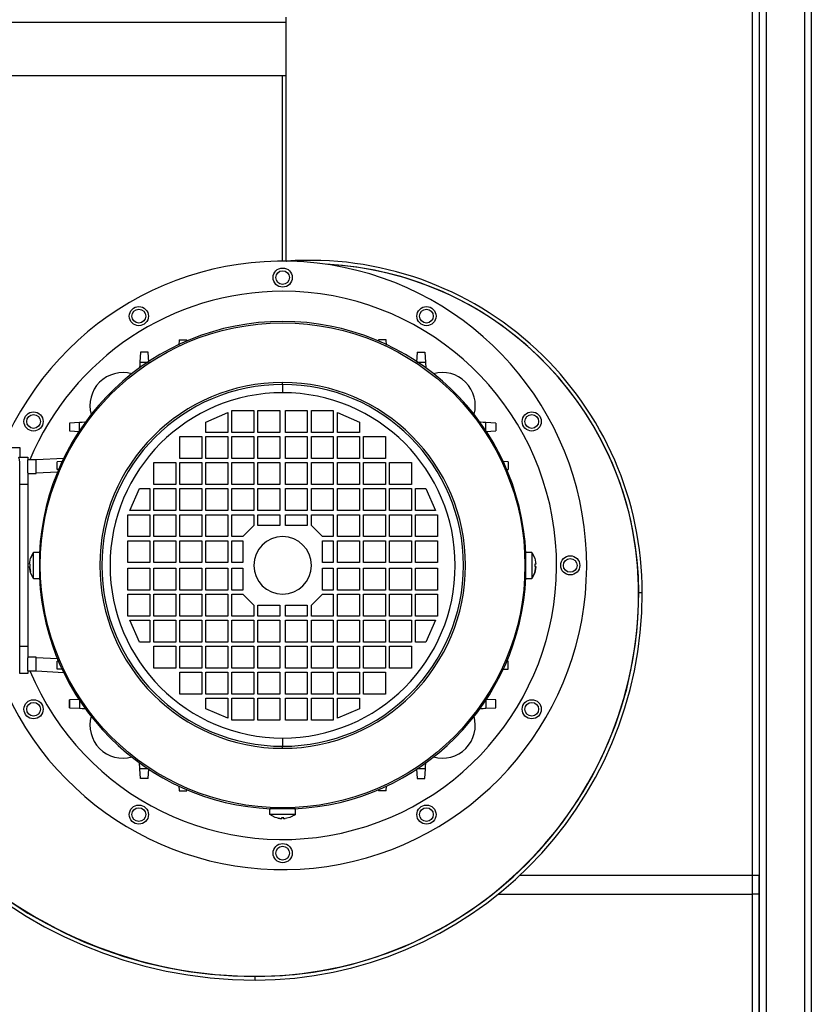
# Model space of a CAD drawing. Extents: x -13.5 to 60.2, y -0.1 to 41.9.
# Tile 17 of 57: x 20.154 to 20.443, y 17.794 to 18.154. Entities that reach past the tile are written whole.
import ezdxf

# ---------------------------------------------------------------- set-up
doc = ezdxf.new("R2010")
doc.units = 0
doc.header["$MEASUREMENT"] = 0
doc.layers.add('PAREDES', color=8, linetype='Continuous')

# ---------------------------------------------------------------- blocks, each defined once
blk = doc.blocks.new('LS-09')
for p, q in [((-155.1403783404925, 54.06224244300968), (-155.1403783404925, 54.63274244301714)), ((-155.1378783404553, 54.63267173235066), (-155.1378783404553, 53.49881315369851)), ((-155.1378783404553, 54.63203533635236), (-155.1378783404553, 54.06224244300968)), ((-155.135378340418, 54.63317173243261), (-155.135378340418, 53.49831315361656)), ((-155.1213783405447, 54.63317173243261), (-155.1213783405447, 53.49831315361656)), ((-155.1188783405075, 54.63274244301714), (-155.1188783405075, 53.49874244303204)), ((-155.48317834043, 54.38044244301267), (-155.3105783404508, 54.38044244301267)), ((-155.3105783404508, 54.38044244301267), (-155.3105783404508, 54.38224244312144)), ((-155.3105783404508, 54.36094244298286), (-155.3105783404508, 54.38044244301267)), ((-155.48317834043, 54.36094244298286), (-155.3105783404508, 54.36094244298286)), ((-155.3118783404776, 54.29333744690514), (-155.3118783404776, 54.36094244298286)), ((-155.3118783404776, 54.29324244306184), (-155.3118783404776, 54.36094244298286)), ((-155.3105783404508, 54.29333744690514), (-155.3105783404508, 54.36094244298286)), ((-155.3118751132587, 54.29324244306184), (-155.3118783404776, 54.29333744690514)), ((-155.3118783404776, 54.29333744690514), (-155.3105783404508, 54.29333744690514)), ((-155.3104712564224, 54.29323769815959), (-155.310470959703, 54.29323352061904)), ((-155.3497017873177, 54.26454910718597), (-155.3498018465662, 54.26263986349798)), ((-155.3497017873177, 54.26454910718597), (-155.3468548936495, 54.26454910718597)), ((-155.3468285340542, 54.2640461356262), (-155.3468548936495, 54.26454910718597)), ((-155.2769017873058, 54.26454910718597), (-155.2769281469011, 54.2640461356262)), ((-155.2740548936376, 54.26454910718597), (-155.2769017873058, 54.26454910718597)), ((-155.2739548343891, 54.26263986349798), (-155.2740548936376, 54.26454910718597)), ((-155.3638017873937, 54.26006295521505), (-155.3639926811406, 54.25642048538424)), ((-155.3609548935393, 54.26006295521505), (-155.3638017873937, 54.26006295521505)), ((-155.3607639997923, 54.25642048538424), (-155.3609548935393, 54.26006295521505)), ((-155.2628017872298, 54.26006295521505), (-155.262992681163, 54.25642048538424)), ((-155.2628017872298, 54.26006295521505), (-155.2599548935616, 54.26006295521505)), ((-155.2599548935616, 54.26006295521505), (-155.2597639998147, 54.25642048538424)), ((-155.3639926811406, 54.25642048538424), (-155.3610283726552, 54.25642048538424)), ((-155.2627283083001, 54.25642048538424), (-155.2597639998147, 54.25642048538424)), ((-155.2597639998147, 54.25642048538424), (-155.2596464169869, 54.25417687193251)), ((-155.3118783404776, 54.24824209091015), (-155.3118783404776, 54.2489794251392)), ((-155.3118783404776, 54.24824209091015), (-155.3118783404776, 54.24524244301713)), ((-155.3398783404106, 54.23454244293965), (-155.3318783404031, 54.23804244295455)), ((-155.3318783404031, 54.23804244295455), (-155.3318783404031, 54.23074244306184)), ((-155.3303783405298, 54.23874244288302), (-155.3223783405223, 54.23874244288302)), ((-155.3303783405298, 54.23074244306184), (-155.3303783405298, 54.23874244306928)), ((-155.3223783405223, 54.23874244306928), (-155.3223783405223, 54.23074244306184)), ((-155.3208783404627, 54.23874244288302), (-155.3128783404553, 54.23874244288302)), ((-155.3208783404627, 54.23074244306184), (-155.3208783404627, 54.23874244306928)), ((-155.3128783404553, 54.23874244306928), (-155.3128783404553, 54.23074244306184)), ((-155.3108783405, 54.23874244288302), (-155.3028783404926, 54.23874244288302)), ((-155.3108783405, 54.23074244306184), (-155.3108783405, 54.23874244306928)), ((-155.3028783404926, 54.23874244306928), (-155.3028783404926, 54.23074244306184)), ((-155.301378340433, 54.23074244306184), (-155.301378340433, 54.23874244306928)), ((-155.301378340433, 54.23874244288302), (-155.2933783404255, 54.23874244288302)), ((-155.2933783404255, 54.23874244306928), (-155.2933783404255, 54.23074244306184)), ((-155.2918783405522, 54.23074244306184), (-155.2918783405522, 54.23804244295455)), ((-155.2918783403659, 54.23804244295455), (-155.2838783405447, 54.23454244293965)), ((-155.3860563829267, 54.23435678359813), (-155.3896988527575, 54.23416588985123)), ((-155.3896988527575, 54.23416588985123), (-155.3896988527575, 54.23131899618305)), ((-155.3860563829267, 54.23139247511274), (-155.3860563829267, 54.23435678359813)), ((-155.3398783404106, 54.23074244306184), (-155.3398783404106, 54.23454244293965)), ((-155.2838783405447, 54.23454244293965), (-155.2838783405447, 54.23074244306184)), ((-155.2340578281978, 54.23416588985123), (-155.2377002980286, 54.23435678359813)), ((-155.2377002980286, 54.23139247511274), (-155.2377002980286, 54.23435678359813)), ((-155.2340578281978, 54.23416588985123), (-155.2340578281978, 54.23131899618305)), ((-155.3896988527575, 54.23131899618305), (-155.3860563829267, 54.23112810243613)), ((-155.3493783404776, 54.22924244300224), (-155.3413783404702, 54.22924244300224)), ((-155.3493783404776, 54.22124244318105), (-155.3493783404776, 54.22924244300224)), ((-155.3413783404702, 54.22924244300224), (-155.3413783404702, 54.22124244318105)), ((-155.3318783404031, 54.23074244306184), (-155.3398783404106, 54.23074244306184)), ((-155.3398783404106, 54.22924244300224), (-155.3318783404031, 54.22924244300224)), ((-155.3398783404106, 54.22124244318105), (-155.3398783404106, 54.22924244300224)), ((-155.3318783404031, 54.22924244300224), (-155.3318783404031, 54.22124244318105)), ((-155.3223783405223, 54.23074244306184), (-155.3303783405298, 54.23074244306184)), ((-155.3303783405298, 54.22924244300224), (-155.3223783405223, 54.22924244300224)), ((-155.3303783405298, 54.22124244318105), (-155.3303783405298, 54.22924244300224)), ((-155.3223783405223, 54.22924244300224), (-155.3223783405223, 54.22124244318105)), ((-155.3128783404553, 54.23074244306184), (-155.3208783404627, 54.23074244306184)), ((-155.3208783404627, 54.22924244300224), (-155.3128783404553, 54.22924244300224)), ((-155.3208783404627, 54.22124244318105), (-155.3208783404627, 54.22924244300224)), ((-155.3128783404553, 54.22924244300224), (-155.3128783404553, 54.22124244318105)), ((-155.3028783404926, 54.23074244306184), (-155.3108783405, 54.23074244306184)), ((-155.3108783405, 54.22124244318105), (-155.3108783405, 54.22924244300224)), ((-155.3108783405, 54.22924244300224), (-155.3028783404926, 54.22924244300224)), ((-155.3028783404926, 54.22924244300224), (-155.3028783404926, 54.22124244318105)), ((-155.2933783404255, 54.23074244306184), (-155.301378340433, 54.23074244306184)), ((-155.301378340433, 54.22124244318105), (-155.301378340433, 54.22924244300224)), ((-155.301378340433, 54.22924244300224), (-155.2933783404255, 54.22924244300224)), ((-155.2933783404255, 54.22924244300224), (-155.2933783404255, 54.22124244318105)), ((-155.2918783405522, 54.22124244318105), (-155.2918783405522, 54.22924244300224)), ((-155.2838783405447, 54.23074244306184), (-155.2918783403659, 54.23074244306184)), ((-155.2918783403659, 54.22924244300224), (-155.2838783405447, 54.22924244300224)), ((-155.2838783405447, 54.22924244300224), (-155.2838783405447, 54.22124244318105)), ((-155.2823783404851, 54.22124244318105), (-155.2823783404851, 54.22924244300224)), ((-155.2823783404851, 54.22924244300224), (-155.2743783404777, 54.22924244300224)), ((-155.2743783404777, 54.22924244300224), (-155.2743783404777, 54.22124244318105)), ((-155.2377002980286, 54.23112810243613), (-155.2340578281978, 54.23131899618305)), ((-155.4249362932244, 54.22524244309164), (-155.4078783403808, 54.22524244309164)), ((-155.4078783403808, 54.22524244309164), (-155.4078783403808, 54.22174244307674)), ((-155.4082260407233, 54.22174851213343), (-155.4048783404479, 54.2216900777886)), ((-155.4048783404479, 54.2216900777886), (-155.4048783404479, 54.22073615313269)), ((-155.4078783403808, 54.21946445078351), (-155.4078783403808, 54.22004075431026)), ((-155.4078783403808, 54.21827004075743), (-155.4078783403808, 54.21946445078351)), ((-155.4078783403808, 54.14621484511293), (-155.4078783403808, 54.21827004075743)), ((-155.4018783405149, 54.22074244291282), (-155.4048783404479, 54.22074244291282)), ((-155.4048783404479, 54.21599316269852), (-155.4048783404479, 54.22073615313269)), ((-155.391752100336, 54.22127313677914), (-155.4018783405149, 54.22074244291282)), ((-155.4018783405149, 54.21583571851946), (-155.4018783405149, 54.22074244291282)), ((-155.3922757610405, 54.22016594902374), (-155.3941850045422, 54.22006588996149)), ((-155.3941850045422, 54.21721899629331), (-155.3941850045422, 54.22006588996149)), ((-155.3588783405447, 54.21174244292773), (-155.3588783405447, 54.21974244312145)), ((-155.3588783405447, 54.21974244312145), (-155.3508783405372, 54.21974244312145)), ((-155.3508783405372, 54.21974244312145), (-155.3508783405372, 54.21174244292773)), ((-155.3413783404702, 54.22124244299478), (-155.3493783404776, 54.22124244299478)), ((-155.3493783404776, 54.21974244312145), (-155.3413783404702, 54.21974244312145)), ((-155.3493783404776, 54.21174244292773), (-155.3493783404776, 54.21974244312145)), ((-155.3413783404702, 54.21974244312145), (-155.3413783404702, 54.21174244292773)), ((-155.3318783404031, 54.22124244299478), (-155.3398783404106, 54.22124244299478)), ((-155.3398783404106, 54.21974244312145), (-155.3318783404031, 54.21974244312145)), ((-155.3398783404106, 54.21174244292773), (-155.3398783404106, 54.21974244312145)), ((-155.3318783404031, 54.21974244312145), (-155.3318783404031, 54.21174244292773)), ((-155.3223783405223, 54.22124244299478), (-155.3303783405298, 54.22124244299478)), ((-155.3303783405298, 54.21974244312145), (-155.3223783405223, 54.21974244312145)), ((-155.3303783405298, 54.21174244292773), (-155.3303783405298, 54.21974244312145)), ((-155.3223783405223, 54.21974244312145), (-155.3223783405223, 54.21174244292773)), ((-155.3128783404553, 54.22124244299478), (-155.3208783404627, 54.22124244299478)), ((-155.3208783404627, 54.21974244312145), (-155.3128783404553, 54.21974244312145)), ((-155.3208783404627, 54.21174244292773), (-155.3208783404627, 54.21974244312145)), ((-155.3128783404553, 54.21974244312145), (-155.3128783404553, 54.21174244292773)), ((-155.3028783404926, 54.22124244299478), (-155.3108783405, 54.22124244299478)), ((-155.3108783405, 54.21174244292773), (-155.3108783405, 54.21974244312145)), ((-155.3108783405, 54.21974244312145), (-155.3028783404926, 54.21974244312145)), ((-155.3028783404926, 54.21974244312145), (-155.3028783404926, 54.21174244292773)), ((-155.2933783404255, 54.22124244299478), (-155.301378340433, 54.22124244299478)), ((-155.301378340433, 54.21174244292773), (-155.301378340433, 54.21974244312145)), ((-155.301378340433, 54.21974244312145), (-155.2933783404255, 54.21974244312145)), ((-155.2933783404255, 54.21974244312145), (-155.2933783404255, 54.21174244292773)), ((-155.2918783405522, 54.21174244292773), (-155.2918783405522, 54.21974244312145)), ((-155.2838783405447, 54.22124244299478), (-155.2918783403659, 54.22124244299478)), ((-155.2918783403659, 54.21974244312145), (-155.2838783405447, 54.21974244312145)), ((-155.2838783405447, 54.21974244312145), (-155.2838783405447, 54.21174244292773)), ((-155.2743783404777, 54.22124244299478), (-155.2823783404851, 54.22124244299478)), ((-155.2823783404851, 54.21174244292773), (-155.2823783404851, 54.21974244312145)), ((-155.2823783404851, 54.21974244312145), (-155.2743783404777, 54.21974244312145)), ((-155.2743783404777, 54.21974244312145), (-155.2743783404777, 54.21174244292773)), ((-155.2728783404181, 54.21974244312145), (-155.2648783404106, 54.21974244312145)), ((-155.2728783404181, 54.21174244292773), (-155.2728783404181, 54.21974244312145)), ((-155.2648783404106, 54.21974244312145), (-155.2648783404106, 54.21174244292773)), ((-155.2295716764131, 54.22006588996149), (-155.2314809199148, 54.22016594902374)), ((-155.2295716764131, 54.22006588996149), (-155.2295716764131, 54.21721899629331)), ((-155.4048783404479, 54.21599316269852), (-155.4048783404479, 54.21174244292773)), ((-155.4048783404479, 54.21574244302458), (-155.4018783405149, 54.21574244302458)), ((-155.3941248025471, 54.21624206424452), (-155.4018783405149, 54.21583571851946)), ((-155.4018783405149, 54.21574244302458), (-155.4018783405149, 54.21583571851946)), ((-155.3936820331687, 54.2171926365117), (-155.3941850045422, 54.21721899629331)), ((-155.2300746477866, 54.2171926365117), (-155.2295716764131, 54.21721899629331)), ((-155.4048783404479, 54.21174244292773), (-155.4078783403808, 54.21174244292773)), ((-155.4048783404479, 54.21174244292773), (-155.4048783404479, 54.15274244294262)), ((-155.3508783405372, 54.21174244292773), (-155.3588783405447, 54.21174244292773)), ((-155.3413783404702, 54.21174244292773), (-155.3493783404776, 54.21174244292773)), ((-155.3318783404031, 54.21174244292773), (-155.3398783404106, 54.21174244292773)), ((-155.3223783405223, 54.21174244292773), (-155.3303783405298, 54.21174244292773)), ((-155.3128783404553, 54.21174244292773), (-155.3208783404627, 54.21174244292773)), ((-155.3028783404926, 54.21174244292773), (-155.3108783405, 54.21174244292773)), ((-155.2933783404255, 54.21174244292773), (-155.301378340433, 54.21174244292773)), ((-155.2838783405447, 54.21174244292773), (-155.2918783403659, 54.21174244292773)), ((-155.2743783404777, 54.21174244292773), (-155.2823783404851, 54.21174244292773)), ((-155.2648783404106, 54.21174244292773), (-155.2728783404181, 54.21174244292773)), ((-155.367678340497, 54.20224244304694), (-155.3641783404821, 54.21024244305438)), ((-155.3641783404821, 54.21024244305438), (-155.3603783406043, 54.21024244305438)), ((-155.360378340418, 54.21024244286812), (-155.360378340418, 54.20224244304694)), ((-155.3588783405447, 54.21024244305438), (-155.3508783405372, 54.21024244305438)), ((-155.3588783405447, 54.20224244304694), (-155.3588783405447, 54.21024244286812)), ((-155.3508783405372, 54.21024244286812), (-155.3508783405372, 54.20224244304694)), ((-155.3493783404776, 54.21024244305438), (-155.3413783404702, 54.21024244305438)), ((-155.3493783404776, 54.20224244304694), (-155.3493783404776, 54.21024244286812)), ((-155.3413783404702, 54.21024244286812), (-155.3413783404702, 54.20224244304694)), ((-155.3398783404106, 54.21024244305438), (-155.3318783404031, 54.21024244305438)), ((-155.3398783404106, 54.20224244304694), (-155.3398783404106, 54.21024244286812)), ((-155.3318783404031, 54.21024244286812), (-155.3318783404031, 54.20224244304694)), ((-155.3303783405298, 54.21024244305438), (-155.3223783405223, 54.21024244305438)), ((-155.3303783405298, 54.20224244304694), (-155.3303783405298, 54.21024244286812)), ((-155.3223783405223, 54.21024244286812), (-155.3223783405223, 54.20224244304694)), ((-155.3208783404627, 54.21024244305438), (-155.3128783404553, 54.21024244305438)), ((-155.3208783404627, 54.20224244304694), (-155.3208783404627, 54.21024244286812)), ((-155.3128783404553, 54.21024244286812), (-155.3128783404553, 54.20224244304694)), ((-155.3108783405, 54.20224244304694), (-155.3108783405, 54.21024244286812)), ((-155.3108783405, 54.21024244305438), (-155.3028783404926, 54.21024244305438)), ((-155.3028783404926, 54.21024244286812), (-155.3028783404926, 54.20224244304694)), ((-155.301378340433, 54.20224244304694), (-155.301378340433, 54.21024244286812)), ((-155.301378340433, 54.21024244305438), (-155.2933783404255, 54.21024244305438)), ((-155.2933783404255, 54.21024244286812), (-155.2933783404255, 54.20224244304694)), ((-155.2918783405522, 54.20224244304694), (-155.2918783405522, 54.21024244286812)), ((-155.2918783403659, 54.21024244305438), (-155.2838783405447, 54.21024244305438)), ((-155.2838783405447, 54.21024244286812), (-155.2838783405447, 54.20224244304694)), ((-155.2823783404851, 54.20224244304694), (-155.2823783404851, 54.21024244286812)), ((-155.2823783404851, 54.21024244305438), (-155.2743783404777, 54.21024244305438)), ((-155.2743783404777, 54.21024244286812), (-155.2743783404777, 54.20224244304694)), ((-155.2728783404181, 54.20224244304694), (-155.2728783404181, 54.21024244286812)), ((-155.2728783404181, 54.21024244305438), (-155.2648783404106, 54.21024244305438)), ((-155.2648783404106, 54.21024244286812), (-155.2648783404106, 54.20224244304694)), ((-155.2633783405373, 54.20224244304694), (-155.2633783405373, 54.21024244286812)), ((-155.263378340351, 54.21024244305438), (-155.2595783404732, 54.21024244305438)), ((-155.2595783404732, 54.21024244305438), (-155.2560783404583, 54.20224244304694)), ((-155.3683783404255, 54.19274244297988), (-155.3683783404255, 54.20074244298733)), ((-155.3683783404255, 54.20074244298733), (-155.3603783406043, 54.20074244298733)), ((-155.3603783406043, 54.20224244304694), (-155.367678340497, 54.20224244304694)), ((-155.360378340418, 54.20074244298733), (-155.360378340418, 54.19274244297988)), ((-155.3508783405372, 54.20224244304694), (-155.3588783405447, 54.20224244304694)), ((-155.3588783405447, 54.20074244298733), (-155.3508783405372, 54.20074244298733)), ((-155.3588783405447, 54.19274244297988), (-155.3588783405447, 54.20074244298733)), ((-155.3508783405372, 54.20074244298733), (-155.3508783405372, 54.19274244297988)), ((-155.3413783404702, 54.20224244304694), (-155.3493783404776, 54.20224244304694)), ((-155.3493783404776, 54.20074244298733), (-155.3413783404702, 54.20074244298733)), ((-155.3493783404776, 54.19274244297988), (-155.3493783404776, 54.20074244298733)), ((-155.3413783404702, 54.20074244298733), (-155.3413783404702, 54.19274244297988)), ((-155.3318783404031, 54.20224244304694), (-155.3398783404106, 54.20224244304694)), ((-155.3398783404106, 54.20074244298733), (-155.3318783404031, 54.20074244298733)), ((-155.3398783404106, 54.19274244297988), (-155.3398783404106, 54.20074244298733)), ((-155.3318783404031, 54.20074244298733), (-155.3318783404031, 54.19274244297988)), ((-155.3223783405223, 54.20224244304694), (-155.3303783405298, 54.20224244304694)), ((-155.3303783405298, 54.20074244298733), (-155.3223783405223, 54.20074244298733)), ((-155.3303783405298, 54.19274244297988), (-155.3303783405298, 54.20074244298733)), ((-155.3223783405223, 54.20074244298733), (-155.3223783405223, 54.19674244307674)), ((-155.3128783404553, 54.20224244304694), (-155.3208783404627, 54.20224244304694)), ((-155.3208783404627, 54.20074244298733), (-155.3128783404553, 54.20074244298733)), ((-155.3208783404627, 54.19674244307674), (-155.3208783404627, 54.20074244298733)), ((-155.3128783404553, 54.20074244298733), (-155.3128783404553, 54.19674244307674)), ((-155.3028783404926, 54.20224244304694), (-155.3108783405, 54.20224244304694)), ((-155.3108783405, 54.19674244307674), (-155.3108783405, 54.20074244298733)), ((-155.3108783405, 54.20074244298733), (-155.3028783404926, 54.20074244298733)), ((-155.3028783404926, 54.20074244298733), (-155.3028783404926, 54.19674244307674)), ((-155.2933783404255, 54.20224244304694), (-155.301378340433, 54.20224244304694)), ((-155.301378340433, 54.20074244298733), (-155.2933783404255, 54.20074244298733)), ((-155.301378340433, 54.19674244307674), (-155.301378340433, 54.20074244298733)), ((-155.2933783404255, 54.20074244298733), (-155.2933783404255, 54.19274244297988)), ((-155.2918783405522, 54.19274244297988), (-155.2918783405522, 54.20074244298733)), ((-155.2838783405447, 54.20224244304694), (-155.2918783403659, 54.20224244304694)), ((-155.2918783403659, 54.20074244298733), (-155.2838783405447, 54.20074244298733)), ((-155.2838783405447, 54.20074244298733), (-155.2838783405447, 54.19274244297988)), ((-155.2743783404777, 54.20224244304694), (-155.2823783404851, 54.20224244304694)), ((-155.2823783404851, 54.19274244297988), (-155.2823783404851, 54.20074244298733)), ((-155.2823783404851, 54.20074244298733), (-155.2743783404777, 54.20074244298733)), ((-155.2743783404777, 54.20074244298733), (-155.2743783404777, 54.19274244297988)), ((-155.2648783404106, 54.20224244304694), (-155.2728783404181, 54.20224244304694)), ((-155.2728783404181, 54.19274244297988), (-155.2728783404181, 54.20074244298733)), ((-155.2728783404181, 54.20074244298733), (-155.2648783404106, 54.20074244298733)), ((-155.2648783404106, 54.20074244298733), (-155.2648783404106, 54.19274244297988)), ((-155.2633783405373, 54.19274244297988), (-155.2633783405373, 54.20074244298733)), ((-155.2560783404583, 54.20224244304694), (-155.263378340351, 54.20224244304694)), ((-155.263378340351, 54.20074244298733), (-155.2553783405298, 54.20074244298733)), ((-155.2553783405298, 54.20074244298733), (-155.2553783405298, 54.19274244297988)), ((-155.3223783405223, 54.19674244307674), (-155.3263783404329, 54.19274244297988)), ((-155.3128783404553, 54.19674244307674), (-155.3208783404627, 54.19674244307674)), ((-155.3028783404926, 54.19674244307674), (-155.3108783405, 54.19674244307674)), ((-155.2973783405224, 54.19274244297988), (-155.301378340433, 54.19674244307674)), ((-155.3603783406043, 54.19274244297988), (-155.3683783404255, 54.19274244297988)), ((-155.3683783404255, 54.18324244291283), (-155.3683783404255, 54.19124244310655)), ((-155.3683783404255, 54.19124244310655), (-155.3603783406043, 54.19124244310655)), ((-155.360378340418, 54.19124244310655), (-155.360378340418, 54.18324244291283)), ((-155.3508783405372, 54.19274244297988), (-155.3588783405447, 54.19274244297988)), ((-155.3588783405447, 54.19124244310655), (-155.3508783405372, 54.19124244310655)), ((-155.3588783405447, 54.18324244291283), (-155.3588783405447, 54.19124244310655)), ((-155.3508783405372, 54.19124244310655), (-155.3508783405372, 54.18324244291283)), ((-155.3413783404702, 54.19274244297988), (-155.3493783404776, 54.19274244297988)), ((-155.3493783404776, 54.19124244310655), (-155.3413783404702, 54.19124244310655)), ((-155.3493783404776, 54.18324244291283), (-155.3493783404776, 54.19124244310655)), ((-155.3413783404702, 54.19124244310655), (-155.3413783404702, 54.18324244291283)), ((-155.3318783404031, 54.19274244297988), (-155.3398783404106, 54.19274244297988)), ((-155.3398783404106, 54.19124244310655), (-155.3318783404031, 54.19124244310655)), ((-155.3398783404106, 54.18324244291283), (-155.3398783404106, 54.19124244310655)), ((-155.3318783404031, 54.19124244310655), (-155.3318783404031, 54.18324244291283)), ((-155.3263783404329, 54.19274244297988), (-155.3303783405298, 54.19274244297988)), ((-155.3303783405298, 54.18324244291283), (-155.3303783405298, 54.19124244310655)), ((-155.3303783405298, 54.19124244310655), (-155.3263783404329, 54.19124244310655)), ((-155.3263783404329, 54.19124244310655), (-155.3263783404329, 54.18324244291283)), ((-155.2973783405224, 54.18324244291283), (-155.2973783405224, 54.19124244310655)), ((-155.2933783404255, 54.19274244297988), (-155.2973783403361, 54.19274244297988)), ((-155.2973783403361, 54.19124244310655), (-155.2933783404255, 54.19124244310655)), ((-155.2933783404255, 54.19124244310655), (-155.2933783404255, 54.18324244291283)), ((-155.2918783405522, 54.18324244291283), (-155.2918783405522, 54.19124244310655)), ((-155.2838783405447, 54.19274244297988), (-155.2918783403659, 54.19274244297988)), ((-155.2918783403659, 54.19124244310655), (-155.2838783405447, 54.19124244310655)), ((-155.2838783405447, 54.19124244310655), (-155.2838783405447, 54.18324244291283)), ((-155.2743783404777, 54.19274244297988), (-155.2823783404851, 54.19274244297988)), ((-155.2823783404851, 54.18324244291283), (-155.2823783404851, 54.19124244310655)), ((-155.2823783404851, 54.19124244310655), (-155.2743783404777, 54.19124244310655)), ((-155.2743783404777, 54.19124244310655), (-155.2743783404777, 54.18324244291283)), ((-155.2648783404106, 54.19274244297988), (-155.2728783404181, 54.19274244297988)), ((-155.2728783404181, 54.18324244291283), (-155.2728783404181, 54.19124244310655)), ((-155.2728783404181, 54.19124244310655), (-155.2648783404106, 54.19124244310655)), ((-155.2648783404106, 54.19124244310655), (-155.2648783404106, 54.18324244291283)), ((-155.2633783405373, 54.18324244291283), (-155.2633783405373, 54.19124244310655)), ((-155.2553783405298, 54.19274244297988), (-155.263378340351, 54.19274244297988)), ((-155.263378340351, 54.19124244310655), (-155.2553783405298, 54.19124244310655)), ((-155.2553783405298, 54.19124244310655), (-155.2553783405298, 54.18324244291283)), ((-155.4028060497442, 54.18697557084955), (-155.4038959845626, 54.18492242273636)), ((-155.4006675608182, 54.18699244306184), (-155.4028073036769, 54.18699244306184)), ((-155.4028060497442, 54.17750931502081), (-155.4028060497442, 54.18697557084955)), ((-155.4006688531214, 54.18694764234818), (-155.4006688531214, 54.18224244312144)), ((-155.2209493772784, 54.18699244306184), (-155.2230891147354, 54.18699244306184)), ((-155.2230878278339, 54.18224244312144), (-155.2230878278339, 54.18694764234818)), ((-155.2209506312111, 54.18697557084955), (-155.2209506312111, 54.17750931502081)), ((-155.4039988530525, 54.18264244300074), (-155.4043488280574, 54.18264244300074)), ((-155.4039988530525, 54.18224244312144), (-155.4039988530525, 54.18264244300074)), ((-155.4039988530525, 54.18184244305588), (-155.4039988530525, 54.18224244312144)), ((-155.4006688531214, 54.18224244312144), (-155.4006688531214, 54.17753724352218)), ((-155.3603783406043, 54.18324244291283), (-155.3683783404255, 54.18324244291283)), ((-155.3508783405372, 54.18324244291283), (-155.3588783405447, 54.18324244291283)), ((-155.3413783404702, 54.18324244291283), (-155.3493783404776, 54.18324244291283)), ((-155.3318783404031, 54.18324244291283), (-155.3398783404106, 54.18324244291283)), ((-155.3263783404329, 54.18324244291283), (-155.3303783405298, 54.18324244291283)), ((-155.2933783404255, 54.18324244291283), (-155.2973783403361, 54.18324244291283)), ((-155.2838783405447, 54.18324244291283), (-155.2918783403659, 54.18324244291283)), ((-155.2743783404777, 54.18324244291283), (-155.2823783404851, 54.18324244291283)), ((-155.2648783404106, 54.18324244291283), (-155.2728783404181, 54.18324244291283)), ((-155.2553783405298, 54.18324244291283), (-155.263378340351, 54.18324244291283)), ((-155.2230878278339, 54.17753724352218), (-155.2230878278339, 54.18224244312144)), ((-155.2194078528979, 54.18264244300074), (-155.2197578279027, 54.18264244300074)), ((-155.2197578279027, 54.18264244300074), (-155.2197578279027, 54.18224244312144)), ((-155.2197578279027, 54.18224244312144), (-155.2197578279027, 54.18184244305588)), ((-155.4043488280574, 54.18184244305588), (-155.4039988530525, 54.18184244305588)), ((-155.4043488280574, 54.18184244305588), (-155.4039845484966, 54.1800083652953)), ((-155.4033376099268, 54.17851063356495), (-155.4028060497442, 54.17750931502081)), ((-155.3683783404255, 54.18124244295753), (-155.3603783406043, 54.18124244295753)), ((-155.3683783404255, 54.17324244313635), (-155.3683783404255, 54.18124244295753)), ((-155.360378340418, 54.18124244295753), (-155.360378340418, 54.17324244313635)), ((-155.3588783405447, 54.18124244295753), (-155.3508783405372, 54.18124244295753)), ((-155.3588783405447, 54.17324244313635), (-155.3588783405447, 54.18124244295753)), ((-155.3508783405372, 54.18124244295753), (-155.3508783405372, 54.17324244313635)), ((-155.3493783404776, 54.18124244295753), (-155.3413783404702, 54.18124244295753)), ((-155.3493783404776, 54.17324244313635), (-155.3493783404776, 54.18124244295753)), ((-155.3413783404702, 54.18124244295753), (-155.3413783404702, 54.17324244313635)), ((-155.3398783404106, 54.18124244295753), (-155.3318783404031, 54.18124244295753)), ((-155.3398783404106, 54.17324244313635), (-155.3398783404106, 54.18124244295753)), ((-155.3318783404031, 54.18124244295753), (-155.3318783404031, 54.17324244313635)), ((-155.3303783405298, 54.18124244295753), (-155.3263783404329, 54.18124244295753)), ((-155.3303783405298, 54.17324244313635), (-155.3303783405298, 54.18124244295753)), ((-155.3263783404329, 54.18124244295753), (-155.3263783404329, 54.17324244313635)), ((-155.2973783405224, 54.17324244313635), (-155.2973783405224, 54.18124244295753)), ((-155.2973783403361, 54.18124244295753), (-155.2933783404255, 54.18124244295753)), ((-155.2933783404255, 54.18124244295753), (-155.2933783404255, 54.17324244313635)), ((-155.2918783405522, 54.17324244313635), (-155.2918783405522, 54.18124244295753)), ((-155.2918783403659, 54.18124244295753), (-155.2838783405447, 54.18124244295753)), ((-155.2838783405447, 54.18124244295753), (-155.2838783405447, 54.17324244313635)), ((-155.2823783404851, 54.18124244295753), (-155.2743783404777, 54.18124244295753)), ((-155.2823783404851, 54.17324244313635), (-155.2823783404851, 54.18124244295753)), ((-155.2743783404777, 54.18124244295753), (-155.2743783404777, 54.17324244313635)), ((-155.2728783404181, 54.18124244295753), (-155.2648783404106, 54.18124244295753)), ((-155.2728783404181, 54.17324244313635), (-155.2728783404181, 54.18124244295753)), ((-155.2648783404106, 54.18124244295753), (-155.2648783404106, 54.17324244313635)), ((-155.2633783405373, 54.17324244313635), (-155.2633783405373, 54.18124244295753)), ((-155.263378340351, 54.18124244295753), (-155.2553783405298, 54.18124244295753)), ((-155.2553783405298, 54.18124244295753), (-155.2553783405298, 54.17324244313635)), ((-155.2197578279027, 54.18184244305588), (-155.2194078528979, 54.18184244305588)), ((-155.4028073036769, 54.17749244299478), (-155.4006675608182, 54.17749244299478)), ((-155.2230891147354, 54.17749244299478), (-155.2209493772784, 54.17749244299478)), ((-155.3603783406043, 54.17324244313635), (-155.3683783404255, 54.17324244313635)), ((-155.3683783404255, 54.17174244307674), (-155.3603783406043, 54.17174244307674)), ((-155.3683783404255, 54.16374244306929), (-155.3683783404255, 54.17174244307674)), ((-155.360378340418, 54.17174244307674), (-155.360378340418, 54.16374244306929)), ((-155.3508783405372, 54.17324244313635), (-155.3588783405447, 54.17324244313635)), ((-155.3588783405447, 54.17174244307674), (-155.3508783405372, 54.17174244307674)), ((-155.3588783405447, 54.16374244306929), (-155.3588783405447, 54.17174244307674)), ((-155.3508783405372, 54.17174244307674), (-155.3508783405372, 54.16374244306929)), ((-155.3413783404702, 54.17324244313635), (-155.3493783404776, 54.17324244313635)), ((-155.3493783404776, 54.17174244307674), (-155.3413783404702, 54.17174244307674)), ((-155.3493783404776, 54.16374244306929), (-155.3493783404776, 54.17174244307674)), ((-155.3413783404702, 54.17174244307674), (-155.3413783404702, 54.16374244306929)), ((-155.3318783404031, 54.17324244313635), (-155.3398783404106, 54.17324244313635)), ((-155.3398783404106, 54.17174244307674), (-155.3318783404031, 54.17174244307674)), ((-155.3398783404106, 54.16374244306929), (-155.3398783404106, 54.17174244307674)), ((-155.3318783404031, 54.17174244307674), (-155.3318783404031, 54.16374244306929)), ((-155.3263783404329, 54.17324244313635), (-155.3303783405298, 54.17324244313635)), ((-155.3303783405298, 54.17174244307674), (-155.3263783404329, 54.17174244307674)), ((-155.3303783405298, 54.16374244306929), (-155.3303783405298, 54.17174244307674)), ((-155.3263783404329, 54.17174244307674), (-155.3223783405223, 54.16774244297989)), ((-155.301378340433, 54.16774244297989), (-155.2973783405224, 54.17174244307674)), ((-155.2933783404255, 54.17324244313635), (-155.2973783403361, 54.17324244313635)), ((-155.2973783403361, 54.17174244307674), (-155.2933783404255, 54.17174244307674)), ((-155.2933783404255, 54.17174244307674), (-155.2933783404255, 54.16374244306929)), ((-155.2918783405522, 54.16374244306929), (-155.2918783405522, 54.17174244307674)), ((-155.2838783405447, 54.17324244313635), (-155.2918783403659, 54.17324244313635)), ((-155.2918783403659, 54.17174244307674), (-155.2838783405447, 54.17174244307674)), ((-155.2838783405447, 54.17174244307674), (-155.2838783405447, 54.16374244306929)), ((-155.2743783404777, 54.17324244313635), (-155.2823783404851, 54.17324244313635)), ((-155.2823783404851, 54.17174244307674), (-155.2743783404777, 54.17174244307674)), ((-155.2823783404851, 54.16374244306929), (-155.2823783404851, 54.17174244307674)), ((-155.2743783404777, 54.17174244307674), (-155.2743783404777, 54.16374244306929)), ((-155.2648783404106, 54.17324244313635), (-155.2728783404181, 54.17324244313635)), ((-155.2728783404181, 54.17174244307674), (-155.2648783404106, 54.17174244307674)), ((-155.2728783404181, 54.16374244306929), (-155.2728783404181, 54.17174244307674)), ((-155.2648783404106, 54.17174244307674), (-155.2648783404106, 54.16374244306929)), ((-155.2633783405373, 54.16374244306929), (-155.2633783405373, 54.17174244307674)), ((-155.2553783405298, 54.17324244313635), (-155.263378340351, 54.17324244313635)), ((-155.263378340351, 54.17174244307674), (-155.2553783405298, 54.17174244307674)), ((-155.2553783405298, 54.17174244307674), (-155.2553783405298, 54.16374244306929)), ((-155.1805783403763, 54.17224244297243), (-155.1818783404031, 54.17224244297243)), ((-155.3223783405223, 54.16774244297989), (-155.3223783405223, 54.16374244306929)), ((-155.3208783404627, 54.16774244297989), (-155.3128783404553, 54.16774244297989)), ((-155.3208783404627, 54.16374244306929), (-155.3208783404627, 54.16774244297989)), ((-155.3128783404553, 54.16774244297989), (-155.3128783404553, 54.16374244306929)), ((-155.3108783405, 54.16774244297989), (-155.3028783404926, 54.16774244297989)), ((-155.3108783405, 54.16374244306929), (-155.3108783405, 54.16774244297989)), ((-155.3028783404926, 54.16774244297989), (-155.3028783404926, 54.16374244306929)), ((-155.301378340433, 54.16374244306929), (-155.301378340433, 54.16774244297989)), ((-155.3603783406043, 54.16374244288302), (-155.3683783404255, 54.16374244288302)), ((-155.367678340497, 54.16224244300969), (-155.3603783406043, 54.16224244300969)), ((-155.3641783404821, 54.15424244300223), (-155.367678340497, 54.16224244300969)), ((-155.360378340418, 54.16224244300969), (-155.360378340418, 54.15424244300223)), ((-155.3508783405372, 54.16374244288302), (-155.3588783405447, 54.16374244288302)), ((-155.3588783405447, 54.16224244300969), (-155.3508783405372, 54.16224244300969)), ((-155.3588783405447, 54.15424244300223), (-155.3588783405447, 54.16224244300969)), ((-155.3508783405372, 54.16224244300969), (-155.3508783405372, 54.15424244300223)), ((-155.3413783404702, 54.16374244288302), (-155.3493783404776, 54.16374244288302)), ((-155.3493783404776, 54.16224244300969), (-155.3413783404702, 54.16224244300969)), ((-155.3493783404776, 54.15424244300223), (-155.3493783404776, 54.16224244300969)), ((-155.3413783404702, 54.16224244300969), (-155.3413783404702, 54.15424244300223)), ((-155.3318783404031, 54.16374244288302), (-155.3398783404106, 54.16374244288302)), ((-155.3398783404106, 54.16224244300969), (-155.3318783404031, 54.16224244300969)), ((-155.3398783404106, 54.15424244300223), (-155.3398783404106, 54.16224244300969)), ((-155.3318783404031, 54.16224244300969), (-155.3318783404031, 54.15424244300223)), ((-155.3223783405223, 54.16374244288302), (-155.3303783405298, 54.16374244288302)), ((-155.3303783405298, 54.16224244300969), (-155.3223783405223, 54.16224244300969)), ((-155.3303783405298, 54.15424244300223), (-155.3303783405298, 54.16224244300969)), ((-155.3223783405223, 54.16224244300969), (-155.3223783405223, 54.15424244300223)), ((-155.3128783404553, 54.16374244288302), (-155.3208783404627, 54.16374244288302)), ((-155.3208783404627, 54.16224244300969), (-155.3128783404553, 54.16224244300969)), ((-155.3208783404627, 54.15424244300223), (-155.3208783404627, 54.16224244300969)), ((-155.3128783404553, 54.16224244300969), (-155.3128783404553, 54.15424244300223)), ((-155.3028783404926, 54.16374244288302), (-155.3108783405, 54.16374244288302)), ((-155.3108783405, 54.16224244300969), (-155.3028783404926, 54.16224244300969)), ((-155.3108783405, 54.15424244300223), (-155.3108783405, 54.16224244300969)), ((-155.3028783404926, 54.16224244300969), (-155.3028783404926, 54.15424244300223)), ((-155.2933783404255, 54.16374244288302), (-155.301378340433, 54.16374244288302)), ((-155.301378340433, 54.16224244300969), (-155.2933783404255, 54.16224244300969)), ((-155.301378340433, 54.15424244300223), (-155.301378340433, 54.16224244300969)), ((-155.2933783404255, 54.16224244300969), (-155.2933783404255, 54.15424244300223)), ((-155.2918783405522, 54.15424244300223), (-155.2918783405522, 54.16224244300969)), ((-155.2838783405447, 54.16374244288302), (-155.2918783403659, 54.16374244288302)), ((-155.2918783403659, 54.16224244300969), (-155.2838783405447, 54.16224244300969)), ((-155.2838783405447, 54.16224244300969), (-155.2838783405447, 54.15424244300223)), ((-155.2743783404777, 54.16374244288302), (-155.2823783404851, 54.16374244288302)), ((-155.2823783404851, 54.16224244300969), (-155.2743783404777, 54.16224244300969)), ((-155.2823783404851, 54.15424244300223), (-155.2823783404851, 54.16224244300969)), ((-155.2743783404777, 54.16224244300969), (-155.2743783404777, 54.15424244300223)), ((-155.2648783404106, 54.16374244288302), (-155.2728783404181, 54.16374244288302)), ((-155.2728783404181, 54.16224244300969), (-155.2648783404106, 54.16224244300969)), ((-155.2728783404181, 54.15424244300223), (-155.2728783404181, 54.16224244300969)), ((-155.2648783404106, 54.16224244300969), (-155.2648783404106, 54.15424244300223)), ((-155.2633783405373, 54.15424244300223), (-155.2633783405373, 54.16224244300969)), ((-155.2553783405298, 54.16374244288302), (-155.263378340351, 54.16374244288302)), ((-155.263378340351, 54.16224244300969), (-155.2560783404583, 54.16224244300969)), ((-155.2560783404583, 54.16224244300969), (-155.2595783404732, 54.15424244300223)), ((-155.3603783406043, 54.15424244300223), (-155.3641783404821, 54.15424244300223)), ((-155.3508783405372, 54.15424244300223), (-155.3588783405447, 54.15424244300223)), ((-155.3413783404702, 54.15424244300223), (-155.3493783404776, 54.15424244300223)), ((-155.3318783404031, 54.15424244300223), (-155.3398783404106, 54.15424244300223)), ((-155.3223783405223, 54.15424244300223), (-155.3303783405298, 54.15424244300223)), ((-155.3128783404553, 54.15424244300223), (-155.3208783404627, 54.15424244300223)), ((-155.3028783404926, 54.15424244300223), (-155.3108783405, 54.15424244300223)), ((-155.2933783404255, 54.15424244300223), (-155.301378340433, 54.15424244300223)), ((-155.2838783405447, 54.15424244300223), (-155.2918783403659, 54.15424244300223)), ((-155.2743783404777, 54.15424244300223), (-155.2823783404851, 54.15424244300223)), ((-155.2648783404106, 54.15424244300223), (-155.2728783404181, 54.15424244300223)), ((-155.2595783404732, 54.15424244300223), (-155.263378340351, 54.15424244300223)), ((-155.4078783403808, 54.15274244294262), (-155.4048783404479, 54.15274244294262)), ((-155.4048783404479, 54.15274244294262), (-155.4048783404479, 54.14849172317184)), ((-155.3588783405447, 54.15274244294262), (-155.3508783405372, 54.15274244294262)), ((-155.3588783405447, 54.14474244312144), (-155.3588783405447, 54.15274244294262)), ((-155.3508783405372, 54.15274244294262), (-155.3508783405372, 54.14474244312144)), ((-155.3493783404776, 54.15274244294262), (-155.3413783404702, 54.15274244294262)), ((-155.3493783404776, 54.14474244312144), (-155.3493783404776, 54.15274244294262)), ((-155.3413783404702, 54.15274244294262), (-155.3413783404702, 54.14474244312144)), ((-155.3398783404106, 54.15274244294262), (-155.3318783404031, 54.15274244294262)), ((-155.3398783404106, 54.14474244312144), (-155.3398783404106, 54.15274244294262)), ((-155.3318783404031, 54.15274244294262), (-155.3318783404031, 54.14474244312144)), ((-155.3303783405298, 54.15274244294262), (-155.3223783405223, 54.15274244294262)), ((-155.3303783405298, 54.14474244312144), (-155.3303783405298, 54.15274244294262)), ((-155.3223783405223, 54.15274244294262), (-155.3223783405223, 54.14474244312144)), ((-155.3208783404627, 54.15274244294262), (-155.3128783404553, 54.15274244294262)), ((-155.3208783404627, 54.14474244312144), (-155.3208783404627, 54.15274244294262)), ((-155.3128783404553, 54.15274244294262), (-155.3128783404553, 54.14474244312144)), ((-155.3108783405, 54.15274244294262), (-155.3028783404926, 54.15274244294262)), ((-155.3108783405, 54.14474244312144), (-155.3108783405, 54.15274244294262)), ((-155.3028783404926, 54.15274244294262), (-155.3028783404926, 54.14474244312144)), ((-155.301378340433, 54.15274244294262), (-155.2933783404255, 54.15274244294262)), ((-155.301378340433, 54.14474244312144), (-155.301378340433, 54.15274244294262)), ((-155.2933783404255, 54.15274244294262), (-155.2933783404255, 54.14474244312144)), ((-155.2918783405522, 54.14474244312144), (-155.2918783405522, 54.15274244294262)), ((-155.2918783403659, 54.15274244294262), (-155.2838783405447, 54.15274244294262)), ((-155.2838783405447, 54.15274244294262), (-155.2838783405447, 54.14474244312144)), ((-155.2823783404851, 54.15274244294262), (-155.2743783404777, 54.15274244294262)), ((-155.2823783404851, 54.14474244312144), (-155.2823783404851, 54.15274244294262)), ((-155.2743783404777, 54.15274244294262), (-155.2743783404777, 54.14474244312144)), ((-155.2728783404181, 54.15274244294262), (-155.2648783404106, 54.15274244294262)), ((-155.2728783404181, 54.14474244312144), (-155.2728783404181, 54.15274244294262)), ((-155.2648783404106, 54.15274244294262), (-155.2648783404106, 54.14474244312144)), ((-155.4078783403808, 54.14502043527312), (-155.4078783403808, 54.14621484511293)), ((-155.4018783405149, 54.14874244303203), (-155.4048783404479, 54.14874244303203)), ((-155.4048783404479, 54.1437487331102), (-155.4048783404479, 54.14849172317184)), ((-155.4018783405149, 54.14864916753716), (-155.4018783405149, 54.14874244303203)), ((-155.4018783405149, 54.14374244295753), (-155.4018783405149, 54.14864916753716)), ((-155.4018783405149, 54.14864916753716), (-155.3941248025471, 54.1482428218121)), ((-155.3936820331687, 54.14729224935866), (-155.3941850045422, 54.14726588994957)), ((-155.3941850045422, 54.1444189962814), (-155.3941850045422, 54.14726588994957)), ((-155.2295716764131, 54.14726588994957), (-155.2300746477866, 54.14729224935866)), ((-155.2295716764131, 54.1444189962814), (-155.2295716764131, 54.14726588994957)), ((-155.4078783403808, 54.14444413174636), (-155.4078783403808, 54.14502043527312)), ((-155.4078783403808, 54.14274244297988), (-155.4078783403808, 54.14444413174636)), ((-155.4048783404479, 54.14279480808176), (-155.4078783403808, 54.14274244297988)), ((-155.4048783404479, 54.1437487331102), (-155.4048783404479, 54.14279480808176)), ((-155.4048783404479, 54.14374244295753), (-155.4018783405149, 54.14374244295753)), ((-155.4018783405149, 54.14374244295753), (-155.391752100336, 54.14321174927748)), ((-155.3922757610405, 54.14431893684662), (-155.3941850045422, 54.1444189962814)), ((-155.3508783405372, 54.14474244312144), (-155.3588783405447, 54.14474244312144)), ((-155.3413783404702, 54.14474244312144), (-155.3493783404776, 54.14474244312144)), ((-155.3493783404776, 54.14324244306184), (-155.3413783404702, 54.14324244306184)), ((-155.3493783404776, 54.13524244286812), (-155.3493783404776, 54.14324244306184)), ((-155.3413783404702, 54.14324244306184), (-155.3413783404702, 54.13524244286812)), ((-155.3318783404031, 54.14474244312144), (-155.3398783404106, 54.14474244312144)), ((-155.3398783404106, 54.14324244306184), (-155.3318783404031, 54.14324244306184)), ((-155.3398783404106, 54.13524244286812), (-155.3398783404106, 54.14324244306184)), ((-155.3318783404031, 54.14324244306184), (-155.3318783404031, 54.13524244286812)), ((-155.3223783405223, 54.14474244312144), (-155.3303783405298, 54.14474244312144)), ((-155.3303783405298, 54.14324244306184), (-155.3223783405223, 54.14324244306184)), ((-155.3303783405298, 54.13524244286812), (-155.3303783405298, 54.14324244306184)), ((-155.3223783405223, 54.14324244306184), (-155.3223783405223, 54.13524244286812)), ((-155.3128783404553, 54.14474244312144), (-155.3208783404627, 54.14474244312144)), ((-155.3208783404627, 54.14324244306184), (-155.3128783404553, 54.14324244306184)), ((-155.3208783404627, 54.13524244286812), (-155.3208783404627, 54.14324244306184)), ((-155.3128783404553, 54.14324244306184), (-155.3128783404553, 54.13524244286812)), ((-155.3028783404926, 54.14474244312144), (-155.3108783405, 54.14474244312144)), ((-155.3108783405, 54.14324244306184), (-155.3028783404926, 54.14324244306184)), ((-155.3108783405, 54.13524244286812), (-155.3108783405, 54.14324244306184)), ((-155.3028783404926, 54.14324244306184), (-155.3028783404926, 54.13524244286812)), ((-155.2933783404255, 54.14474244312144), (-155.301378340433, 54.14474244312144)), ((-155.301378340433, 54.14324244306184), (-155.2933783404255, 54.14324244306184)), ((-155.301378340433, 54.13524244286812), (-155.301378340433, 54.14324244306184)), ((-155.2933783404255, 54.14324244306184), (-155.2933783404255, 54.13524244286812)), ((-155.2918783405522, 54.13524244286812), (-155.2918783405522, 54.14324244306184)), ((-155.2838783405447, 54.14474244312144), (-155.2918783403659, 54.14474244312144)), ((-155.2918783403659, 54.14324244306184), (-155.2838783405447, 54.14324244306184)), ((-155.2838783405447, 54.14324244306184), (-155.2838783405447, 54.13524244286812)), ((-155.2743783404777, 54.14474244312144), (-155.2823783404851, 54.14474244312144)), ((-155.2823783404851, 54.14324244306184), (-155.2743783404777, 54.14324244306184)), ((-155.2823783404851, 54.13524244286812), (-155.2823783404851, 54.14324244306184)), ((-155.2743783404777, 54.14324244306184), (-155.2743783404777, 54.13524244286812)), ((-155.2648783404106, 54.14474244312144), (-155.2728783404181, 54.14474244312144)), ((-155.2314809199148, 54.14431893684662), (-155.2295716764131, 54.1444189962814)), ((-155.3896988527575, 54.13316588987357), (-155.3896988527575, 54.1303189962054)), ((-155.3860563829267, 54.13335678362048), (-155.3896696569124, 54.13316742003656)), ((-155.3896696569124, 54.13031746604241), (-155.3896696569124, 54.13316742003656)), ((-155.3860563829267, 54.13309241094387), (-155.3860563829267, 54.13012810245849)), ((-155.3413783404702, 54.13524244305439), (-155.3493783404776, 54.13524244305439)), ((-155.3318783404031, 54.13524244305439), (-155.3398783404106, 54.13524244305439)), ((-155.3398783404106, 54.13374244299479), (-155.3318783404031, 54.13374244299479)), ((-155.3398783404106, 54.12994244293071), (-155.3398783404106, 54.13374244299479)), ((-155.3318783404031, 54.13374244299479), (-155.3318783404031, 54.12644244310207)), ((-155.3223783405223, 54.13524244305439), (-155.3303783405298, 54.13524244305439)), ((-155.3303783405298, 54.13374244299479), (-155.3223783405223, 54.13374244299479)), ((-155.3303783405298, 54.12574244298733), (-155.3303783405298, 54.13374244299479)), ((-155.3223783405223, 54.13374244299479), (-155.3223783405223, 54.12574244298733)), ((-155.3128783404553, 54.13524244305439), (-155.3208783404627, 54.13524244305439)), ((-155.3208783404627, 54.13374244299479), (-155.3128783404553, 54.13374244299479)), ((-155.3208783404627, 54.12574244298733), (-155.3208783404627, 54.13374244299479)), ((-155.3128783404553, 54.13374244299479), (-155.3128783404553, 54.12574244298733)), ((-155.3028783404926, 54.13524244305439), (-155.3108783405, 54.13524244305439)), ((-155.3108783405, 54.13374244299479), (-155.3028783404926, 54.13374244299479)), ((-155.3108783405, 54.12574244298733), (-155.3108783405, 54.13374244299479)), ((-155.3028783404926, 54.13374244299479), (-155.3028783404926, 54.12574244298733)), ((-155.2933783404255, 54.13524244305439), (-155.301378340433, 54.13524244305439)), ((-155.301378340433, 54.13374244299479), (-155.2933783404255, 54.13374244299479)), ((-155.301378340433, 54.12574244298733), (-155.301378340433, 54.13374244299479)), ((-155.2933783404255, 54.13374244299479), (-155.2933783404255, 54.12574244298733)), ((-155.2918783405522, 54.12644244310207), (-155.2918783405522, 54.13374244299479)), ((-155.2838783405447, 54.13524244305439), (-155.2918783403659, 54.13524244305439)), ((-155.2918783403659, 54.13374244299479), (-155.2838783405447, 54.13374244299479)), ((-155.2838783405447, 54.13374244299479), (-155.2838783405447, 54.12994244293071)), ((-155.2743783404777, 54.13524244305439), (-155.2823783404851, 54.13524244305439)), ((-155.2340578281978, 54.13316588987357), (-155.2377002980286, 54.13335678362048)), ((-155.2377002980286, 54.13309241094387), (-155.2377002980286, 54.13012810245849)), ((-155.2340578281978, 54.1303189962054), (-155.2340578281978, 54.13316588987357)), ((-155.3896696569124, 54.13031746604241), (-155.3860563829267, 54.13012810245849)), ((-155.3318783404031, 54.1264424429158), (-155.3398783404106, 54.12994244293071)), ((-155.2838783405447, 54.12994244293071), (-155.2918783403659, 54.1264424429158)), ((-155.2377002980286, 54.13012810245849), (-155.2340578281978, 54.1303189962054)), ((-155.3223783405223, 54.12574244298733), (-155.3303783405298, 54.12574244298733)), ((-155.3128783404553, 54.12574244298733), (-155.3208783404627, 54.12574244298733)), ((-155.3028783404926, 54.12574244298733), (-155.3108783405, 54.12574244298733)), ((-155.2933783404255, 54.12574244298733), (-155.301378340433, 54.12574244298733)), ((-155.3118783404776, 54.11924244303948), (-155.3118783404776, 54.11624279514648)), ((-155.3118783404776, 54.11550546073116), (-155.3118783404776, 54.11624279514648)), ((-155.3639926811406, 54.10806440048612), (-155.3641102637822, 54.11030801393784)), ((-155.3638017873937, 54.10442193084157), (-155.3639926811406, 54.10806440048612)), ((-155.3610283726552, 54.10806440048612), (-155.3639926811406, 54.10806440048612)), ((-155.3609548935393, 54.10442193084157), (-155.3607639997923, 54.10806440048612)), ((-155.262992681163, 54.10806440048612), (-155.2628017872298, 54.10442193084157)), ((-155.2597639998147, 54.10806440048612), (-155.2627283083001, 54.10806440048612)), ((-155.2599548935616, 54.10442193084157), (-155.2597639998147, 54.10806440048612)), ((-155.3609548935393, 54.10442193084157), (-155.3638017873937, 54.10442193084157)), ((-155.2628017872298, 54.10442193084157), (-155.2599548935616, 54.10442193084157)), ((-155.3498018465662, 54.10184502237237), (-155.3497017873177, 54.09993577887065)), ((-155.3497017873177, 54.09993577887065), (-155.3468548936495, 54.09993577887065)), ((-155.3468548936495, 54.09993577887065), (-155.3468285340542, 54.10043875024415)), ((-155.2769281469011, 54.10043875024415), (-155.2769017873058, 54.09993577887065)), ((-155.2740548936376, 54.09993577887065), (-155.2769017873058, 54.09993577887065)), ((-155.2740548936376, 54.09993577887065), (-155.2739548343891, 54.10184502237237)), ((-155.316628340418, 54.09345321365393), (-155.316628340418, 54.09131347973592)), ((-155.3118783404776, 54.09345193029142), (-155.3165835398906, 54.09345193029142)), ((-155.3071731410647, 54.09345193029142), (-155.3118783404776, 54.09345193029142)), ((-155.3071283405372, 54.09131347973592), (-155.3071283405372, 54.09345321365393)), ((-155.3071452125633, 54.0913147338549), (-155.316611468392, 54.0913147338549)), ((-155.3136255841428, 54.09003954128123), (-155.312278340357, 54.08977195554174)), ((-155.3118783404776, 54.09012193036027), (-155.3122783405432, 54.09012193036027)), ((-155.3122783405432, 54.09012193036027), (-155.3122783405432, 54.08977195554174)), ((-155.3114783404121, 54.09012193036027), (-155.3118783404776, 54.09012193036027)), ((-155.3114783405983, 54.08977195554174), (-155.31095714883, 54.0898754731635)), ((-155.3114783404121, 54.08977195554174), (-155.3114783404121, 54.09012193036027)), ((-155.3076180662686, 54.09106371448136), (-155.3071452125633, 54.0913147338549)), ((-155.2271455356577, 54.06924244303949), (-155.2270574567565, 54.06924244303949)), ((-155.2251483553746, 54.06924244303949), (-155.1648783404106, 54.06924244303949)), ((-155.1648783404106, 54.06924244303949), (-155.1403783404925, 54.06924244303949)), ((-155.1403783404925, 53.49874244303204), (-155.1403783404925, 54.06924244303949)), ((-155.1403783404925, 54.06924244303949), (-155.1378783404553, 54.06924244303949)), ((-155.1378783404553, 53.49944954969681), (-155.1378783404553, 54.06924244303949)), ((-155.2353722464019, 54.06224244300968), (-155.2352758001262, 54.06224244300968)), ((-155.2331896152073, 54.06224244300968), (-155.1648783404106, 54.06224244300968)), ((-155.1648783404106, 54.06224244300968), (-155.1403783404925, 54.06224244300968)), ((-155.1378783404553, 54.06224244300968), (-155.1403783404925, 54.06224244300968)), ((-155.3218783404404, 54.03094244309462), (-155.3218783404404, 54.03224244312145))]:
    blk.add_line(p, q)
at = {"flags": 128}
for points in [[(-155.3639926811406, 54.25642048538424), (-155.3640094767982, 54.25610266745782), (-155.3640452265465, 54.25541785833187), (-155.364093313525, 54.25450030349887), (-155.3641102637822, 54.25417687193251)], [(-155.383812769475, 54.23447436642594), (-155.3841362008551, 54.23445741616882), (-155.3850537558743, 54.23440932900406), (-155.3857385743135, 54.23437357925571), (-155.3860563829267, 54.23435678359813)], [(-155.2377002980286, 54.23435678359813), (-155.238018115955, 54.23437357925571), (-155.238702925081, 54.23440932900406), (-155.2396204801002, 54.23445741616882), (-155.2399439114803, 54.23447436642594)], [(-155.4078783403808, 54.22004075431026), (-155.4080945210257, 54.22131252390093), (-155.4082260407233, 54.22174851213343)], [(-155.4043488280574, 54.18264244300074), (-155.4038959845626, 54.18492242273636), (-155.4028060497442, 54.18697557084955)], [(-155.4028060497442, 54.18697557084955), (-155.4028060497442, 54.18697557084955)], [(-155.2209506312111, 54.18697557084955), (-155.2209506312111, 54.18697557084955)], [(-155.2209506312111, 54.18697557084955), (-155.2198606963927, 54.18492242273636), (-155.2194078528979, 54.18264244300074)], [(-155.4028060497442, 54.17750931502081), (-155.4038959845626, 54.17956246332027), (-155.4043488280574, 54.18184244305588)], [(-155.2194078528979, 54.18184244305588), (-155.2198606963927, 54.17956246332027), (-155.2209506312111, 54.17750931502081)], [(-155.2209506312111, 54.17750931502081), (-155.2198606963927, 54.17956246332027), (-155.2194078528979, 54.18184244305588)], [(-155.4028060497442, 54.17750931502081), (-155.4028060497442, 54.17750931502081)], [(-155.2209506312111, 54.17750931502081), (-155.2209506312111, 54.17750931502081)], [(-155.4078783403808, 54.14274244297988), (-155.4078783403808, 54.14274244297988)], [(-155.3860563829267, 54.13012810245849), (-155.3857385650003, 54.13011130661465), (-155.3850537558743, 54.1300755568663), (-155.3841362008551, 54.13002747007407), (-155.383812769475, 54.13001051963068)], [(-155.2399439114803, 54.13001051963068), (-155.2396204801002, 54.13002747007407), (-155.238702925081, 54.1300755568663), (-155.2380181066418, 54.13011130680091), (-155.2377002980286, 54.13012810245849)], [(-155.2597639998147, 54.10806440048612), (-155.2597472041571, 54.10838221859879), (-155.2597114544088, 54.10906702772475), (-155.2596633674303, 54.10998458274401), (-155.2596464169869, 54.11030801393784)], [(-155.316611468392, 54.0913147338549), (-155.316611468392, 54.0913147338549)], [(-155.312278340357, 54.08977195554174), (-155.3145583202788, 54.09022479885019), (-155.316611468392, 54.0913147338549)], [(-155.3071452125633, 54.0913147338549), (-155.3091983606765, 54.09022479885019), (-155.3114783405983, 54.08977195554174)], [(-155.3071452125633, 54.0913147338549), (-155.3071452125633, 54.0913147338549)]]:
    blk.add_lwpolyline(points, dxfattribs=at)
for centre, radius in [((-155.3118783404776, 54.28724244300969), 0.003499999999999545), ((-155.3118783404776, 54.28724244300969), 0.002499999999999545), ((-155.3643783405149, 54.27317511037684), 0.003500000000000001), ((-155.3643783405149, 54.27317511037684), 0.0025), ((-155.2593783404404, 54.27317511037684), 0.003500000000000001), ((-155.2593783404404, 54.27317511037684), 0.0025), ((-155.3118783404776, 54.18224244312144), 0.08846799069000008), ((-155.4028110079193, 54.23474244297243), 0.003500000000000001), ((-155.4028110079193, 54.23474244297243), 0.0025), ((-155.220945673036, 54.23474244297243), 0.003500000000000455), ((-155.220945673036, 54.23474244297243), 0.0025), ((-155.2068783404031, 54.18224244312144), 0.003500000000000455), ((-155.2068783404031, 54.18224244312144), 0.002499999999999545), ((-155.4028110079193, 54.12974244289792), 0.003500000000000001), ((-155.4028110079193, 54.12974244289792), 0.0025), ((-155.220945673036, 54.12974244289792), 0.003500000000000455), ((-155.220945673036, 54.12974244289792), 0.0025), ((-155.3643783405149, 54.09130977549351), 0.003500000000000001), ((-155.3643783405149, 54.09130977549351), 0.0025), ((-155.2593783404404, 54.09130977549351), 0.003500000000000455), ((-155.2593783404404, 54.09130977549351), 0.002500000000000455), ((-155.3118783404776, 54.07724244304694), 0.003500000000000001), ((-155.3118783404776, 54.07724244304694), 0.0025)]:
    blk.add_circle(centre, radius)
for centre, radius, start, end in [((-155.3018783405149, 54.17224244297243), 0.1213, 0, 94.06224257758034), ((-155.3118783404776, 54.18224244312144), 0.111, 202.1790835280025, 157.170607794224), ((-155.3104783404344, 54.29333744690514), 0.0001000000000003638, 180, 274.0622425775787), ((-155.3018783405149, 54.17224244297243), 0.1200000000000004, 0, 87.17960448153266), ((-155.3018783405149, 54.17224244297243), 0.12, 4.780192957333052, 87.17960448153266), ((-155.3118783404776, 54.18224244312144), 0.1000000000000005, 202.6437386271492, 90), ((-155.3118783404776, 54.18224244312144), 0.1000000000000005, 90, 157.3562613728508), ((-155.3119987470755, 54.18248108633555), 0.08876143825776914, 89.9222745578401, 177.4005895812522), ((-155.3117579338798, 54.18248108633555), 0.08876143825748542, 2.599410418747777, 90.07772544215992), ((-155.3702146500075, 54.24057875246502), 0.01200000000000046, 74.41377532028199, 195.8780933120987), ((-155.2535420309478, 54.24057875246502), 0.01200000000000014, 344.4137767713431, 105.8780918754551), ((-155.3118783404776, 54.18224244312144), 0.06673698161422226, 90, 270), ((-155.3118783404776, 54.18224244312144), 0.06599964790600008, 90, 270), ((-155.3118783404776, 54.18224244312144), 0.06673698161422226, 270, 90), ((-155.3118783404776, 54.18224244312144), 0.06599964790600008, 270, 90), ((-155.3118783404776, 54.18224244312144), 0.06300000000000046, 90, 270), ((-155.3118783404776, 54.18224244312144), 0.06300000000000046, 270, 90), ((-155.3218783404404, 54.19224244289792), 0.1613000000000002, 180, 270), ((-155.3218783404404, 54.19224244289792), 0.16, 180, 270), ((-155.3218783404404, 54.19224244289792), 0.1598956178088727, 180, 273.5856599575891), ((-155.3118783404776, 54.18224244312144), 0.0105, 90, 270), ((-155.3118783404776, 54.18224244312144), 0.01050000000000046, 270, 90), ((-155.3218783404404, 54.17224244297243), 0.139940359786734, 274.0977961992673, 4.097790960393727), ((-155.3122486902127, 54.18187209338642), 0.08850586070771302, 182.5215751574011, 267.4784299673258), ((-155.3115079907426, 54.18187209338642), 0.08850586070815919, 272.5215700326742, 357.4784248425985), ((-155.3218783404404, 54.17224244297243), 0.1400000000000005, 270, 0), ((-155.3218783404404, 54.17224244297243), 0.1413000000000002, 270, 0), ((-155.3702146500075, 54.1239061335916), 0.01200000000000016, 164.1219066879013, 285.586224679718), ((-155.2535420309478, 54.1239061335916), 0.01200000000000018, 254.4137753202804, 15.87809331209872)]:
    blk.add_arc(centre, radius, start, end)

msp = doc.modelspace()

# ---------------------------------------------------------------- block references
at = {"layer": 'PAREDES', "lineweight": -3}
msp.add_blockref('LS-09', (175.5620352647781, -36.22760120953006), dxfattribs=at)

doc.saveas('drawing.dxf')
